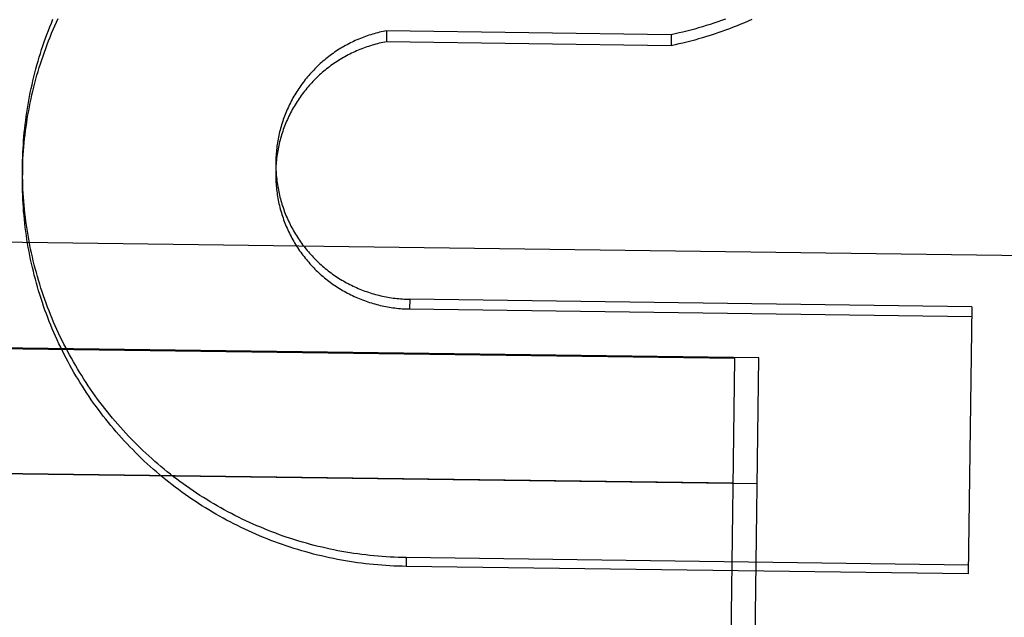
# Model space of a CAD drawing. Header units: inches. Extents: x 0 to 227, y 0 to 147.
# Tile 106 of 247: x 78.124 to 78.331, y 77.133 to 77.258. Entities that reach past the tile are written whole.
import ezdxf

# ---------------------------------------------------------------- set-up
doc = ezdxf.new("R2010")
doc.units = ezdxf.units.IN
doc.header["$LTSCALE"] = 12.466667
doc.header["$MEASUREMENT"] = 0
doc.linetypes.add('HIDDEN', pattern=[0.2, 0.1, -0.1])
doc.layers.get('0').update_dxf_attribs({"linetype": 'CONTINUOUS'})
for name, color, linetype in [('02___PRT_ALL_AXES', 7, 'CONTINUOUS'), ('DEFAULT_2', 8, 'HIDDEN'), ('DIMENSIONS', 7, 'CONTINUOUS')]:
    doc.layers.add(name, color=color, linetype=linetype)
doc.styles.get("Standard").update_dxf_attribs({"font": 'txt', "width": 0.8})
doc.dimstyles.new('DIMSTYLE_2', dxfattribs={"dimtxt": 1, "dimasz": 1.333333, "dimexe": 0.09, "dimexo": 0.07, "dimgap": 0.0375, "dimtad": 0, "dimtih": 1, "dimtoh": 1, "dimzin": 4, "dimdsep": 46, "dimtxsty": 'Standard', "dimblk": '_FILLED', "dimblk1": '_FILLED', "dimblk2": '_FILLED', "dimcen": 0.09, "dimadec": 0, "dimazin": 0, "dimtfac": 1, "dimtofl": 0, "dimtmove": 0, "dimatfit": 3, "dimldrblk": '_FILLED', "dimfxl": 0, "dimtolj": 1, "dimtzin": 4, "dimarcsym": 0})

# ---------------------------------------------------------------- blocks, each defined once
blk = doc.blocks.new('_FILLED')
at = {"color": 0, "linetype": 'ByBlock'}
blk.add_solid([(0, 0), (-1, 0.2), (-1, -0.2)], dxfattribs=at)
blk = doc.blocks.new('*D39')
at = {"layer": 'DIMENSIONS', "color": 2, "linetype": 'Continuous'}
for p, q in [((74.40079, 68.85555), (71.68206, 68.85555)), ((75.65079, 68.85555), (78.31746, 68.85555))]:
    blk.add_line(p, q, dxfattribs=at)
at = {"layer": 'DIMENSIONS', "color": 2, "linetype": 'Continuous', "xscale": 1.3333333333, "yscale": 1.3333333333, "zscale": 1.3333333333}
blk.add_blockref('_FILLED', (74.40079, 68.85555), dxfattribs=at)
at = {"layer": 'DIMENSIONS', "color": 2, "linetype": 'Continuous', "xscale": 1.3333333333, "yscale": 1.3333333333, "zscale": 1.3333333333, "rotation": 180}
blk.add_blockref('_FILLED', (75.65079, 68.85555), dxfattribs=at)
at = {"layer": 'DIMENSIONS', "color": 2, "linetype": 'Continuous', "insert": (71.18206, 69.35555), "char_height": 1, "width": 3.2, "attachment_point": 3, "line_spacing_factor": 0.9}
blk.add_mtext('1.25', dxfattribs=at)
blk = doc.blocks.new('*D40')
at = {"layer": 'DIMENSIONS', "color": 2, "linetype": 'Continuous'}
for p, q in [((75.79479, 72.2559), (73.12812, 72.2559)), ((78.79479, 72.2559), (81.55992, 72.2559))]:
    blk.add_line(p, q, dxfattribs=at)
at = {"layer": 'DIMENSIONS', "color": 2, "linetype": 'Continuous', "xscale": 1.3333333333, "yscale": 1.3333333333, "zscale": 1.3333333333}
blk.add_blockref('_FILLED', (75.79479, 72.2559), dxfattribs=at)
at = {"layer": 'DIMENSIONS', "color": 2, "linetype": 'Continuous', "xscale": 1.3333333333, "yscale": 1.3333333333, "zscale": 1.3333333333, "rotation": 180}
blk.add_blockref('_FILLED', (78.79479, 72.2559), dxfattribs=at)
at = {"layer": 'DIMENSIONS', "color": 2, "linetype": 'Continuous', "insert": (82.05992, 72.7559), "char_height": 1, "width": 3.2, "attachment_point": 1, "line_spacing_factor": 0.9}
blk.add_mtext('3.00', dxfattribs=at)

msp = doc.modelspace()

# ---------------------------------------------------------------- linework, layer by layer
at = {"layer": '02___PRT_ALL_AXES', "color": 8, "linetype": 'HIDDEN'}
for p, q in [((78.27411, 77.18729), (77.77416, 77.19393)), ((78.13465, 66.68821), (78.27411, 77.18729)), ((78.27377, 77.16116), (77.77381, 77.1678))]:
    msp.add_line(p, q, dxfattribs=at)
at = {"layer": 'DEFAULT_2', "color": 8, "linetype": 'HIDDEN'}
for p, q in [((78.20103, 77.2561), (78.201, 77.25379)), ((78.26072, 77.25527), (78.20103, 77.2561)), ((78.26069, 77.25296), (78.201, 77.25379)), ((78.26072, 77.25527), (78.26069, 77.25296)), ((78.12464, 77.22796), (78.12461, 77.2258)), ((78.17778, 77.22853), (78.17775, 77.22627)), ((78.3494, 77.20867), (77.69911, 77.21731)), ((78.20587, 77.19974), (78.20584, 77.19771)), ((78.3238, 77.19818), (78.20587, 77.19974)), ((78.3238, 77.19818), (78.32306, 77.14211)), ((78.20584, 77.19771), (78.32377, 77.19614)), ((78.27911, 77.18743), (78.07788, 77.1901)), ((78.26919, 76.44013), (78.27911, 77.18743)), ((77.76881, 77.16787), (78.27876, 77.16109)), ((78.20515, 77.14552), (78.20513, 77.14368)), ((78.32308, 77.14396), (78.20515, 77.14552)), ((78.32306, 77.14211), (78.20513, 77.14368))]:
    msp.add_line(p, q, dxfattribs=at)
for points in [[(78.12461, 77.2258), (78.12463, 77.22665), (78.12465, 77.2275), (78.12468, 77.22835), (78.12473, 77.2292), (78.12478, 77.23004), (78.12484, 77.23089), (78.12491, 77.23174), (78.12499, 77.23258), (78.12507, 77.23342), (78.12517, 77.23427), (78.12528, 77.23511), (78.12539, 77.23595), (78.12551, 77.23679), (78.12564, 77.23763), (78.12578, 77.23847), (78.12593, 77.2393), (78.12609, 77.24014), (78.12626, 77.24097), (78.12643, 77.2418), (78.12662, 77.24263), (78.12681, 77.24345), (78.12701, 77.24428), (78.12722, 77.2451), (78.12744, 77.24592), (78.12767, 77.24674), (78.12791, 77.24756), (78.12815, 77.24837), (78.1284, 77.24918), (78.12867, 77.24999), (78.12894, 77.25079), (78.12922, 77.25159), (78.1295, 77.25239), (78.1298, 77.25319), (78.1301, 77.25398), (78.13042, 77.25477), (78.13074, 77.25556), (78.13107, 77.25634), (78.1314, 77.25712), (78.13175, 77.2579), (78.1321, 77.25867)], [(78.12464, 77.22796), (78.12466, 77.22882), (78.12468, 77.22966), (78.12471, 77.23051), (78.12476, 77.23136), (78.12481, 77.2322), (78.12487, 77.23305), (78.12494, 77.23389), (78.12501, 77.23474), (78.1251, 77.23558), (78.12519, 77.23642), (78.1253, 77.23727), (78.12541, 77.23811), (78.12553, 77.23895), (78.12566, 77.23978), (78.1258, 77.24062), (78.12595, 77.24146), (78.12611, 77.24229), (78.12627, 77.24312), (78.12644, 77.24395), (78.12663, 77.24478), (78.12682, 77.24561), (78.12702, 77.24643), (78.12722, 77.24725), (78.12744, 77.24807), (78.12767, 77.24889), (78.1279, 77.24971), (78.12814, 77.25052), (78.12839, 77.25133), (78.12865, 77.25214), (78.12892, 77.25294), (78.1292, 77.25375), (78.12948, 77.25455), (78.12977, 77.25534), (78.13007, 77.25614), (78.13038, 77.25693), (78.1307, 77.25771), (78.13103, 77.2585)], [(78.27766, 77.25846), (78.27688, 77.25812), (78.2761, 77.25778), (78.27531, 77.25745), (78.27453, 77.25713), (78.27373, 77.25682), (78.27294, 77.25651), (78.27214, 77.25622), (78.27134, 77.25593), (78.27054, 77.25565), (78.26973, 77.25538), (78.26892, 77.25512), (78.26811, 77.25486), (78.26729, 77.25462), (78.26648, 77.25438), (78.26566, 77.25415), (78.26484, 77.25393), (78.26401, 77.25372), (78.26318, 77.25352), (78.26236, 77.25332), (78.26153, 77.25314), (78.26069, 77.25296)], [(78.27209, 77.25852), (78.27129, 77.25824), (78.2705, 77.25796), (78.26969, 77.25769), (78.26889, 77.25743), (78.26808, 77.25717), (78.26728, 77.25693), (78.26646, 77.25669), (78.26565, 77.25646), (78.26484, 77.25624), (78.26402, 77.25603), (78.2632, 77.25583), (78.26237, 77.25564), (78.26155, 77.25545), (78.26072, 77.25527)], [(78.20103, 77.2561), (78.20065, 77.25603), (78.20028, 77.25595), (78.1999, 77.25587), (78.19953, 77.25578), (78.19916, 77.25569), (78.19878, 77.25559), (78.19841, 77.25548), (78.19805, 77.25538), (78.19768, 77.25526), (78.19731, 77.25515), (78.19695, 77.25502), (78.19659, 77.25489), (78.19623, 77.25476), (78.19587, 77.25462), (78.19551, 77.25448), (78.19516, 77.25434), (78.1948, 77.25418), (78.19445, 77.25403), (78.1941, 77.25387), (78.19376, 77.2537), (78.19341, 77.25353), (78.19307, 77.25335), (78.19273, 77.25317), (78.19239, 77.25299), (78.19206, 77.2528), (78.19173, 77.25261), (78.1914, 77.25241), (78.19107, 77.25221), (78.19075, 77.252), (78.19043, 77.25179), (78.19011, 77.25157), (78.18979, 77.25135), (78.18948, 77.25113), (78.18917, 77.2509), (78.18887, 77.25067), (78.18856, 77.25043), (78.18826, 77.25019), (78.18797, 77.24995), (78.18767, 77.2497), (78.18738, 77.24944), (78.1871, 77.24919), (78.18681, 77.24893), (78.18654, 77.24866), (78.18626, 77.2484), (78.18599, 77.24813), (78.18572, 77.24785), (78.18545, 77.24757), (78.18519, 77.24729), (78.18494, 77.247), (78.18468, 77.24671), (78.18443, 77.24642), (78.18419, 77.24613), (78.18395, 77.24583), (78.18371, 77.24552), (78.18348, 77.24522), (78.18325, 77.24491), (78.18302, 77.2446), (78.1828, 77.24428), (78.18259, 77.24397), (78.18238, 77.24365), (78.18217, 77.24332), (78.18197, 77.243), (78.18177, 77.24267), (78.18157, 77.24234), (78.18138, 77.242), (78.1812, 77.24166), (78.18102, 77.24133), (78.18084, 77.24098), (78.18067, 77.24064), (78.1805, 77.24029), (78.18034, 77.23995), (78.18018, 77.23959), (78.18003, 77.23924), (78.17988, 77.23889), (78.17974, 77.23853), (78.1796, 77.23817), (78.17947, 77.23781), (78.17934, 77.23745), (78.17922, 77.23709), (78.1791, 77.23672), (78.17899, 77.23635), (78.17888, 77.23598), (78.17877, 77.23561), (78.17868, 77.23524), (78.17858, 77.23487), (78.17849, 77.2345), (78.17841, 77.23412), (78.17833, 77.23375), (78.17826, 77.23337), (78.17819, 77.23299), (78.17813, 77.23261), (78.17807, 77.23223), (78.17802, 77.23185), (78.17797, 77.23147), (78.17793, 77.23109), (78.17789, 77.23071), (78.17786, 77.23032), (78.17783, 77.22994), (78.17781, 77.22956), (78.17779, 77.22917), (78.17778, 77.22879), (78.17778, 77.22853)], [(78.201, 77.25379), (78.20062, 77.25371), (78.20024, 77.25363), (78.19986, 77.25355), (78.19948, 77.25346), (78.19911, 77.25337), (78.19873, 77.25327), (78.19836, 77.25317), (78.19799, 77.25306), (78.19762, 77.25294), (78.19725, 77.25282), (78.19688, 77.2527), (78.19651, 77.25257), (78.19615, 77.25244), (78.19579, 77.2523), (78.19543, 77.25216), (78.19507, 77.25201), (78.19471, 77.25185), (78.19436, 77.2517), (78.19401, 77.25153), (78.19366, 77.25136), (78.19331, 77.25119), (78.19297, 77.25102), (78.19262, 77.25083), (78.19228, 77.25065), (78.19195, 77.25046), (78.19161, 77.25026), (78.19128, 77.25006), (78.19095, 77.24986), (78.19063, 77.24965), (78.1903, 77.24943), (78.18998, 77.24922), (78.18966, 77.249), (78.18935, 77.24877), (78.18904, 77.24854), (78.18873, 77.2483), (78.18843, 77.24807), (78.18813, 77.24782), (78.18783, 77.24758), (78.18753, 77.24732), (78.18724, 77.24707), (78.18695, 77.24681), (78.18667, 77.24655), (78.18639, 77.24628), (78.18611, 77.24601), (78.18584, 77.24574), (78.18557, 77.24546), (78.18531, 77.24518), (78.18504, 77.24489), (78.18479, 77.24461), (78.18453, 77.24431), (78.18428, 77.24402), (78.18404, 77.24372), (78.1838, 77.24342), (78.18356, 77.24311), (78.18333, 77.2428), (78.1831, 77.24249), (78.18287, 77.24218), (78.18265, 77.24186), (78.18244, 77.24154), (78.18223, 77.24122), (78.18202, 77.24089), (78.18182, 77.24056), (78.18162, 77.24023), (78.18143, 77.2399), (78.18124, 77.23956), (78.18106, 77.23922), (78.18088, 77.23888), (78.1807, 77.23853), (78.18053, 77.23819), (78.18037, 77.23784), (78.18021, 77.23749), (78.18005, 77.23713), (78.1799, 77.23678), (78.17976, 77.23642), (78.17961, 77.23606), (78.17948, 77.2357), (78.17935, 77.23534), (78.17922, 77.23497), (78.1791, 77.23461), (78.17899, 77.23424), (78.17888, 77.23387), (78.17877, 77.2335), (78.17867, 77.23313), (78.17857, 77.23275), (78.17848, 77.23238), (78.1784, 77.232), (78.17832, 77.23163), (78.17824, 77.23125), (78.17817, 77.23087), (78.17811, 77.23049), (78.17805, 77.23011), (78.178, 77.22973), (78.17795, 77.22934), (78.1779, 77.22896), (78.17787, 77.22858), (78.17783, 77.22819), (78.17781, 77.22781), (78.17778, 77.22742), (78.17777, 77.22704), (78.17775, 77.22665), (78.17775, 77.22636)], [(78.20515, 77.14552), (78.2043, 77.14554), (78.20345, 77.14556), (78.20261, 77.1456), (78.20176, 77.14564), (78.20091, 77.14569), (78.20006, 77.14575), (78.19922, 77.14582), (78.19837, 77.1459), (78.19753, 77.14598), (78.19669, 77.14608), (78.19584, 77.14618), (78.195, 77.14629), (78.19416, 77.14641), (78.19332, 77.14654), (78.19249, 77.14668), (78.19165, 77.14683), (78.19082, 77.14698), (78.18998, 77.14715), (78.18915, 77.14732), (78.18832, 77.1475), (78.1875, 77.14769), (78.18667, 77.14789), (78.18585, 77.1481), (78.18503, 77.14831), (78.18421, 77.14854), (78.18339, 77.14877), (78.18258, 77.14901), (78.18177, 77.14926), (78.18096, 77.14952), (78.18015, 77.14978), (78.17935, 77.15006), (78.17855, 77.15034), (78.17775, 77.15063), (78.17696, 77.15093), (78.17617, 77.15124), (78.17538, 77.15155), (78.1746, 77.15188), (78.17382, 77.15221), (78.17304, 77.15255), (78.17227, 77.1529), (78.1715, 77.15325), (78.17073, 77.15362), (78.16997, 77.15399), (78.16921, 77.15437), (78.16845, 77.15476), (78.1677, 77.15515), (78.16696, 77.15556), (78.16622, 77.15597), (78.16548, 77.15638), (78.16475, 77.15681), (78.16402, 77.15724), (78.16329, 77.15769), (78.16257, 77.15813), (78.16186, 77.15859), (78.16115, 77.15905), (78.16044, 77.15953), (78.15974, 77.16), (78.15905, 77.16049), (78.15836, 77.16098), (78.15767, 77.16148), (78.15699, 77.16199), (78.15632, 77.1625), (78.15565, 77.16302), (78.15499, 77.16355), (78.15433, 77.16409), (78.15368, 77.16463), (78.15303, 77.16518), (78.15239, 77.16573), (78.15176, 77.16629), (78.15113, 77.16686), (78.1505, 77.16743), (78.14989, 77.16802), (78.14928, 77.1686), (78.14867, 77.1692), (78.14807, 77.1698), (78.14748, 77.1704), (78.14689, 77.17101), (78.14632, 77.17163), (78.14574, 77.17226), (78.14518, 77.17289), (78.14462, 77.17352), (78.14406, 77.17416), (78.14352, 77.17481), (78.14298, 77.17547), (78.14244, 77.17612), (78.14192, 77.17679), (78.1414, 77.17746), (78.14089, 77.17813), (78.14038, 77.17881), (78.13988, 77.1795), (78.13939, 77.18019), (78.13891, 77.18088), (78.13843, 77.18159), (78.13797, 77.18229), (78.1375, 77.183), (78.13705, 77.18372), (78.1366, 77.18444), (78.13617, 77.18516), (78.13573, 77.18589), (78.13531, 77.18662), (78.13489, 77.18736), (78.13449, 77.1881), (78.13409, 77.18885), (78.13369, 77.1896), (78.13331, 77.19035), (78.13293, 77.19111), (78.13256, 77.19188), (78.1322, 77.19264), (78.13185, 77.19341), (78.1315, 77.19419), (78.13117, 77.19496), (78.13084, 77.19574), (78.13052, 77.19653), (78.1302, 77.19731), (78.1299, 77.1981), (78.1296, 77.1989), (78.12932, 77.1997), (78.12904, 77.20049), (78.12877, 77.2013), (78.1285, 77.2021), (78.12825, 77.20291), (78.128, 77.20372), (78.12777, 77.20453), (78.12754, 77.20535), (78.12732, 77.20617), (78.12711, 77.20699), (78.1269, 77.20781), (78.12671, 77.20864), (78.12652, 77.20946), (78.12634, 77.21029), (78.12618, 77.21112), (78.12602, 77.21195), (78.12586, 77.21279), (78.12572, 77.21362), (78.12559, 77.21446), (78.12546, 77.2153), (78.12535, 77.21614), (78.12524, 77.21698), (78.12514, 77.21782), (78.12505, 77.21866), (78.12497, 77.2195), (78.1249, 77.22035), (78.12483, 77.22119), (78.12478, 77.22204), (78.12473, 77.22288), (78.12469, 77.22373), (78.12467, 77.22458), (78.12465, 77.22543), (78.12463, 77.22627), (78.12463, 77.22712), (78.12464, 77.22796)], [(78.17778, 77.22841), (78.17778, 77.22802), (78.17778, 77.22764), (78.17779, 77.22725), (78.1778, 77.22687), (78.17782, 77.22649), (78.17785, 77.2261), (78.17788, 77.22572), (78.17792, 77.22534), (78.17796, 77.22496), (78.178, 77.22458), (78.17805, 77.2242), (78.17811, 77.22382), (78.17817, 77.22344), (78.17824, 77.22306), (78.17831, 77.22268), (78.17838, 77.2223), (78.17847, 77.22193), (78.17855, 77.22156), (78.17865, 77.22118), (78.17874, 77.22081), (78.17884, 77.22044), (78.17895, 77.22007), (78.17906, 77.21971), (78.17918, 77.21934), (78.1793, 77.21898), (78.17943, 77.21861), (78.17956, 77.21825), (78.1797, 77.21789), (78.17984, 77.21754), (78.17998, 77.21718), (78.18013, 77.21683), (78.18029, 77.21648), (78.18045, 77.21613), (78.18062, 77.21578), (78.18078, 77.21544), (78.18096, 77.2151), (78.18114, 77.21476), (78.18132, 77.21442), (78.18151, 77.21408), (78.1817, 77.21375), (78.1819, 77.21342), (78.1821, 77.2131), (78.18231, 77.21277), (78.18252, 77.21245), (78.18273, 77.21213), (78.18295, 77.21182), (78.18317, 77.2115), (78.1834, 77.21119), (78.18363, 77.21089), (78.18387, 77.21058), (78.18411, 77.21029), (78.18435, 77.20999), (78.1846, 77.20969), (78.18485, 77.2094), (78.18511, 77.20912), (78.18537, 77.20884), (78.18563, 77.20856), (78.1859, 77.20828), (78.18617, 77.20801), (78.18644, 77.20774), (78.18672, 77.20747), (78.187, 77.20721), (78.18729, 77.20696), (78.18758, 77.2067), (78.18787, 77.20645), (78.18816, 77.20621), (78.18846, 77.20596), (78.18876, 77.20573), (78.18907, 77.20549), (78.18938, 77.20526), (78.18969, 77.20504), (78.19, 77.20482), (78.19032, 77.2046), (78.19064, 77.20439), (78.19096, 77.20418), (78.19129, 77.20398), (78.19162, 77.20378), (78.19195, 77.20358), (78.19228, 77.20339), (78.19262, 77.20321), (78.19296, 77.20303), (78.1933, 77.20285), (78.19364, 77.20268), (78.19399, 77.20251), (78.19433, 77.20235), (78.19468, 77.20219), (78.19504, 77.20203), (78.19539, 77.20189), (78.19575, 77.20174), (78.19611, 77.2016), (78.19647, 77.20147), (78.19683, 77.20134), (78.19719, 77.20122), (78.19756, 77.2011), (78.19792, 77.20098), (78.19829, 77.20087), (78.19866, 77.20077), (78.19903, 77.20067), (78.19941, 77.20057), (78.19978, 77.20048), (78.20015, 77.2004), (78.20053, 77.20032), (78.20091, 77.20024), (78.20128, 77.20017), (78.20166, 77.20011), (78.20204, 77.20005), (78.20242, 77.2), (78.20281, 77.19995), (78.20319, 77.1999), (78.20357, 77.19987), (78.20395, 77.19983), (78.20434, 77.1998), (78.20472, 77.19978), (78.2051, 77.19976), (78.20549, 77.19975), (78.20587, 77.19974)], [(78.20513, 77.14368), (78.20427, 77.1437), (78.20342, 77.14372), (78.20256, 77.14376), (78.20171, 77.1438), (78.20086, 77.14385), (78.20001, 77.14391), (78.19915, 77.14398), (78.1983, 77.14406), (78.19745, 77.14414), (78.1966, 77.14424), (78.19576, 77.14434), (78.19491, 77.14446), (78.19406, 77.14458), (78.19322, 77.14471), (78.19238, 77.14485), (78.19154, 77.145), (78.1907, 77.14515), (78.18986, 77.14532), (78.18902, 77.14549), (78.18819, 77.14568), (78.18735, 77.14587), (78.18652, 77.14607), (78.1857, 77.14628), (78.18487, 77.1465), (78.18405, 77.14672), (78.18322, 77.14696), (78.18241, 77.1472), (78.18159, 77.14745), (78.18078, 77.14771), (78.17997, 77.14798), (78.17916, 77.14826), (78.17835, 77.14855), (78.17755, 77.14884), (78.17675, 77.14914), (78.17596, 77.14945), (78.17517, 77.14977), (78.17438, 77.1501), (78.17359, 77.15043), (78.17281, 77.15078), (78.17203, 77.15113), (78.17126, 77.15149), (78.17049, 77.15186), (78.16972, 77.15223), (78.16896, 77.15261), (78.1682, 77.15301), (78.16745, 77.15341), (78.1667, 77.15381), (78.16595, 77.15423), (78.16521, 77.15465), (78.16448, 77.15508), (78.16374, 77.15552), (78.16302, 77.15596), (78.16229, 77.15642), (78.16158, 77.15688), (78.16086, 77.15735), (78.16015, 77.15782), (78.15945, 77.1583), (78.15875, 77.15879), (78.15806, 77.15929), (78.15737, 77.1598), (78.15669, 77.16031), (78.15602, 77.16083), (78.15534, 77.16135), (78.15468, 77.16188), (78.15402, 77.16242), (78.15337, 77.16297), (78.15272, 77.16352), (78.15207, 77.16408), (78.15144, 77.16465), (78.15081, 77.16522), (78.15018, 77.1658), (78.14956, 77.16639), (78.14895, 77.16698), (78.14835, 77.16758), (78.14775, 77.16818), (78.14715, 77.16879), (78.14657, 77.16941), (78.14599, 77.17004), (78.14541, 77.17066), (78.14485, 77.1713), (78.14429, 77.17194), (78.14373, 77.17259), (78.14319, 77.17324), (78.14265, 77.1739), (78.14212, 77.17456), (78.14159, 77.17523), (78.14107, 77.17591), (78.14056, 77.17659), (78.14006, 77.17727), (78.13956, 77.17796), (78.13907, 77.17866), (78.13859, 77.17936), (78.13811, 77.18007), (78.13765, 77.18078), (78.13719, 77.18149), (78.13674, 77.18221), (78.13629, 77.18294), (78.13585, 77.18367), (78.13543, 77.1844), (78.135, 77.18514), (78.13459, 77.18588), (78.13418, 77.18663), (78.13379, 77.18738), (78.1334, 77.18814), (78.13302, 77.18889), (78.13264, 77.18966), (78.13228, 77.19042), (78.13192, 77.1912), (78.13157, 77.19197), (78.13123, 77.19275), (78.13089, 77.19353), (78.13057, 77.19431), (78.13025, 77.1951), (78.12994, 77.19589), (78.12964, 77.19669), (78.12935, 77.19749), (78.12907, 77.19829), (78.1288, 77.19909), (78.12853, 77.1999), (78.12827, 77.20071), (78.12802, 77.20152), (78.12778, 77.20233), (78.12755, 77.20315), (78.12733, 77.20397), (78.12711, 77.20479), (78.12691, 77.20562), (78.12671, 77.20644), (78.12652, 77.20727), (78.12634, 77.2081), (78.12617, 77.20893), (78.12601, 77.20976), (78.12585, 77.2106), (78.12571, 77.21144), (78.12557, 77.21227), (78.12545, 77.21311), (78.12533, 77.21395), (78.12522, 77.21479), (78.12512, 77.21564), (78.12503, 77.21648), (78.12495, 77.21733), (78.12487, 77.21817), (78.12481, 77.21902), (78.12475, 77.21987), (78.1247, 77.22071), (78.12467, 77.22156), (78.12464, 77.22241), (78.12462, 77.22326), (78.12461, 77.22411), (78.1246, 77.22495), (78.12461, 77.2258)], [(78.17775, 77.22627), (78.17775, 77.22588), (78.17775, 77.2255), (78.17776, 77.22511), (78.17778, 77.22473), (78.1778, 77.22434), (78.17782, 77.22396), (78.17785, 77.22357), (78.17789, 77.22319), (78.17793, 77.2228), (78.17797, 77.22242), (78.17803, 77.22204), (78.17808, 77.22166), (78.17814, 77.22128), (78.17821, 77.2209), (78.17828, 77.22052), (78.17836, 77.22014), (78.17844, 77.21977), (78.17853, 77.21939), (78.17863, 77.21902), (78.17872, 77.21864), (78.17883, 77.21827), (78.17894, 77.2179), (78.17905, 77.21753), (78.17917, 77.21717), (78.17929, 77.2168), (78.17942, 77.21644), (78.17955, 77.21607), (78.17969, 77.21571), (78.17984, 77.21536), (78.17998, 77.215), (78.18014, 77.21465), (78.1803, 77.21429), (78.18046, 77.21394), (78.18063, 77.2136), (78.1808, 77.21325), (78.18098, 77.21291), (78.18116, 77.21257), (78.18134, 77.21223), (78.18154, 77.21189), (78.18173, 77.21156), (78.18193, 77.21123), (78.18214, 77.2109), (78.18235, 77.21058), (78.18256, 77.21026), (78.18278, 77.20994), (78.183, 77.20962), (78.18323, 77.20931), (78.18346, 77.209), (78.18369, 77.20869), (78.18393, 77.20839), (78.18418, 77.20809), (78.18442, 77.20779), (78.18467, 77.2075), (78.18493, 77.20721), (78.18519, 77.20692), (78.18545, 77.20664), (78.18572, 77.20636), (78.18599, 77.20608), (78.18627, 77.20581), (78.18655, 77.20554), (78.18683, 77.20528), (78.18711, 77.20502), (78.1874, 77.20476), (78.1877, 77.20451), (78.18799, 77.20426), (78.18829, 77.20402), (78.1886, 77.20378), (78.1889, 77.20354), (78.18921, 77.20331), (78.18953, 77.20308), (78.18984, 77.20285), (78.19016, 77.20263), (78.19048, 77.20242), (78.19081, 77.20221), (78.19113, 77.202), (78.19147, 77.2018), (78.1918, 77.2016), (78.19213, 77.20141), (78.19247, 77.20122), (78.19281, 77.20104), (78.19316, 77.20086), (78.1935, 77.20068), (78.19385, 77.20051), (78.1942, 77.20035), (78.19456, 77.20019), (78.19491, 77.20003), (78.19527, 77.19988), (78.19563, 77.19974), (78.19599, 77.19959), (78.19635, 77.19946), (78.19672, 77.19933), (78.19708, 77.1992), (78.19745, 77.19908), (78.19782, 77.19896), (78.19819, 77.19885), (78.19857, 77.19875), (78.19894, 77.19865), (78.19932, 77.19855), (78.19969, 77.19846), (78.20007, 77.19837), (78.20045, 77.19829), (78.20083, 77.19822), (78.20121, 77.19815), (78.2016, 77.19808), (78.20198, 77.19802), (78.20236, 77.19797), (78.20275, 77.19792), (78.20313, 77.19787), (78.20352, 77.19783), (78.20391, 77.1978), (78.20429, 77.19777), (78.20468, 77.19775), (78.20507, 77.19773), (78.20546, 77.19771), (78.20584, 77.19771)]]:
    msp.add_lwpolyline(points, dxfattribs=at)

# ---------------------------------------------------------------- dimensions: what is measured, and where the dimension line sits
at = {"layer": 'DIMENSIONS', "color": 2, "linetype": 'Continuous'}
dim = msp.add_linear_dim(base=(75.65079, 68.85555), p1=(74.40079, 77.0565), p2=(75.65079, 77.35567), dimstyle='DIMSTYLE_2', dxfattribs=at)
dim.commit()
dim.dimension.update_dxf_attribs({"geometry": '*D39', "text_midpoint": (69.58206, 68.85555), "dimtype": 160})
dim = msp.add_linear_dim(base=(75.79479, 72.2559), p1=(78.79479, 77.0565), p2=(75.79479, 77.2288), angle=180, dimstyle='DIMSTYLE_2', dxfattribs=at)
dim.commit()
dim.dimension.update_dxf_attribs({"geometry": '*D40', "text_midpoint": (83.65992, 72.2559), "dimtype": 160})

doc.saveas('drawing.dxf')
